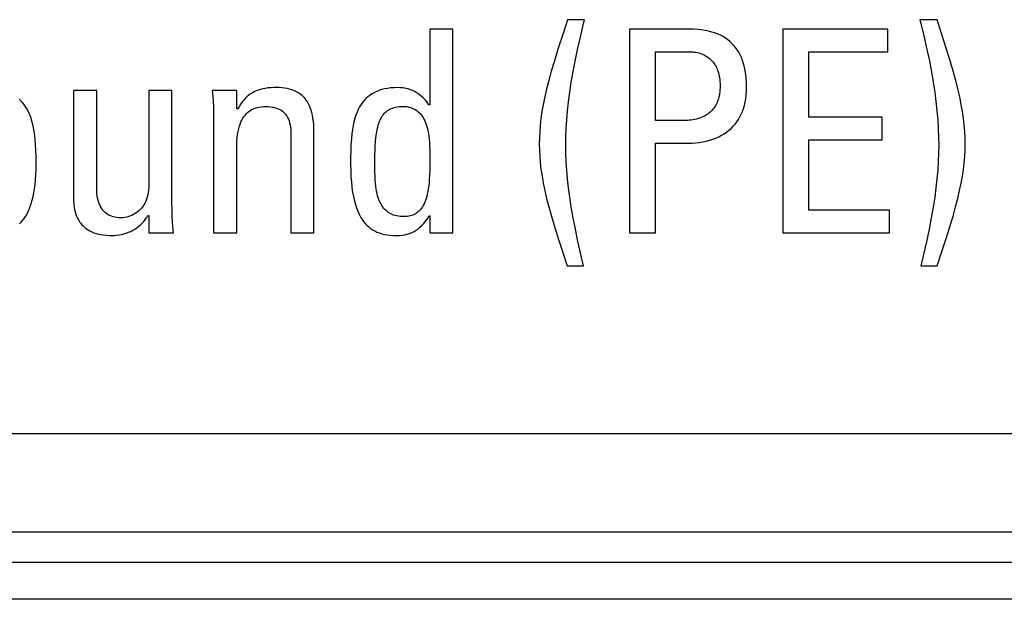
# Model space of a CAD drawing. Extents: x -837 to -216, y -123 to 601.
# Tile 14 of 136: x -560.71 to -552.7, y 153.55 to 158.27. Entities that reach past the tile are written whole.
import ezdxf

# ---------------------------------------------------------------- set-up
doc = ezdxf.new("R2010")
doc.units = 0
doc.header["$LTSCALE"] = 23.1
doc.layers.add('HEATSINK_AM_0', color=7, linetype='CONTINUOUS')

msp = doc.modelspace()

# ---------------------------------------------------------------- linework, layer by layer
at = {"layer": 'HEATSINK_AM_0', "color": 7}
for p, q in [((-556.2577, 158.2666), (-556.293, 158.1551)), ((-556.1178, 158.2666), (-556.2577, 158.2666)), ((-556.1526, 158.1244), (-556.1259, 158.2344)), ((-556.1259, 158.2344), (-556.1178, 158.2666)), ((-553.251, 158.2666), (-553.3909, 158.2666)), ((-553.3909, 158.2666), (-553.3831, 158.2358)), ((-553.3831, 158.2358), (-553.3563, 158.1255)), ((-553.2156, 158.155), (-553.251, 158.2666)), ((-557.1894, 158.1886), (-557.3774, 158.1886)), ((-557.3774, 158.1886), (-557.3774, 157.5741)), ((-557.1894, 156.533), (-557.1894, 158.1886)), ((-556.293, 158.1551), (-556.3319, 158.0338)), ((-555.261, 158.1886), (-555.7518, 158.1886)), ((-555.7518, 158.1886), (-555.7518, 156.533)), ((-555.2312, 158.1881), (-555.261, 158.1886)), ((-555.198, 158.1862), (-555.2312, 158.1881)), ((-555.1667, 158.1831), (-555.198, 158.1862)), ((-555.1371, 158.1786), (-555.1667, 158.1831)), ((-555.1092, 158.173), (-555.1371, 158.1786)), ((-555.0828, 158.1663), (-555.1092, 158.173)), ((-555.058, 158.1584), (-555.0828, 158.1663)), ((-555.0345, 158.1495), (-555.058, 158.1584)), ((-555.0123, 158.1395), (-555.0345, 158.1495)), ((-554.9915, 158.1285), (-555.0123, 158.1395)), ((-554.9718, 158.1165), (-554.9915, 158.1285)), ((-553.6522, 158.1886), (-554.5052, 158.1886)), ((-554.5052, 158.1886), (-554.5052, 156.533)), ((-553.6522, 158.0052), (-553.6522, 158.1886)), ((-553.1771, 158.0351), (-553.2156, 158.155)), ((-556.1755, 158.0238), (-556.1526, 158.1244)), ((-554.9533, 158.1034), (-554.9718, 158.1165)), ((-554.9358, 158.0893), (-554.9533, 158.1034)), ((-554.9194, 158.0741), (-554.9358, 158.0893)), ((-554.9041, 158.0578), (-554.9194, 158.0741)), ((-554.8897, 158.0403), (-554.9041, 158.0578)), ((-553.3563, 158.1255), (-553.3333, 158.0247)), ((-556.3319, 158.0338), (-556.3639, 157.9314)), ((-556.1952, 157.9301), (-556.1755, 158.0238)), ((-555.5408, 158.0052), (-555.2496, 158.0052)), ((-555.5408, 157.4456), (-555.5408, 158.0052)), ((-555.2496, 158.0052), (-555.2447, 158.0051)), ((-555.2447, 158.0051), (-555.2344, 158.0045)), ((-555.2344, 158.0045), (-555.2231, 158.0032)), ((-555.2231, 158.0032), (-555.2114, 158.0013)), ((-555.2114, 158.0013), (-555.1996, 157.9988)), ((-555.1996, 157.9988), (-555.1879, 157.9957)), ((-555.1879, 157.9957), (-555.1764, 157.9921)), ((-555.1764, 157.9921), (-555.1651, 157.988)), ((-555.1651, 157.988), (-555.1542, 157.9833)), ((-555.1542, 157.9833), (-555.1436, 157.9782)), ((-555.1436, 157.9782), (-555.1334, 157.9727)), ((-555.1334, 157.9727), (-555.1236, 157.9666)), ((-555.1236, 157.9666), (-555.1142, 157.9601)), ((-554.8764, 158.0217), (-554.8897, 158.0403)), ((-554.864, 158.0017), (-554.8764, 158.0217)), ((-554.8526, 157.9805), (-554.864, 158.0017)), ((-554.8422, 157.9578), (-554.8526, 157.9805)), ((-554.2943, 158.0052), (-553.6522, 158.0052)), ((-554.2943, 157.4732), (-554.2943, 158.0052)), ((-553.3333, 158.0247), (-553.3135, 157.9309)), ((-553.145, 157.9324), (-553.1771, 158.0351)), ((-556.3639, 157.9314), (-556.3891, 157.8467)), ((-556.2122, 157.8416), (-556.1952, 157.9301)), ((-555.1142, 157.9601), (-555.1052, 157.9532)), ((-555.1052, 157.9532), (-555.0966, 157.9459)), ((-555.0966, 157.9459), (-555.0884, 157.9381)), ((-555.0884, 157.9381), (-555.0806, 157.9298)), ((-555.0806, 157.9298), (-555.0733, 157.9212)), ((-555.0733, 157.9212), (-555.0663, 157.912)), ((-555.0663, 157.912), (-555.0598, 157.9024)), ((-555.0598, 157.9024), (-555.0536, 157.8923)), ((-555.0536, 157.8923), (-555.0479, 157.8818)), ((-554.8373, 157.9459), (-554.8422, 157.9578)), ((-554.8328, 157.9337), (-554.8373, 157.9459)), ((-554.8245, 157.908), (-554.8328, 157.9337)), ((-554.8173, 157.8807), (-554.8245, 157.908)), ((-553.3135, 157.9309), (-553.2965, 157.8423)), ((-553.1197, 157.8474), (-553.145, 157.9324)), ((-556.3891, 157.8467), (-556.41, 157.7715)), ((-556.2268, 157.7575), (-556.2122, 157.8416)), ((-555.0479, 157.8818), (-555.0426, 157.8707)), ((-555.0426, 157.8707), (-555.0377, 157.8591)), ((-555.0377, 157.8591), (-555.0333, 157.847)), ((-555.0333, 157.847), (-555.0293, 157.8343)), ((-555.0293, 157.8343), (-555.0258, 157.821)), ((-555.0258, 157.821), (-555.0228, 157.8071)), ((-555.0228, 157.8071), (-555.0203, 157.7926)), ((-554.8113, 157.8516), (-554.8173, 157.8807)), ((-554.8065, 157.8208), (-554.8113, 157.8516)), ((-554.803, 157.788), (-554.8065, 157.8208)), ((-553.2965, 157.8423), (-553.2819, 157.758)), ((-553.0988, 157.7721), (-553.1197, 157.8474)), ((-556.41, 157.7715), (-556.4275, 157.7026)), ((-556.2391, 157.6768), (-556.2268, 157.7575)), ((-555.0203, 157.7926), (-555.0183, 157.7774)), ((-555.0183, 157.7774), (-555.0169, 157.7615)), ((-555.0169, 157.7615), (-555.016, 157.745)), ((-555.016, 157.745), (-555.0157, 157.7277)), ((-555.0157, 157.7277), (-555.016, 157.7108)), ((-554.8008, 157.7532), (-554.803, 157.788)), ((-554.8001, 157.7163), (-554.8008, 157.7532)), ((-553.2819, 157.758), (-553.2696, 157.6773)), ((-553.0813, 157.7032), (-553.0988, 157.7721)), ((-560.0877, 157.691), (-560.2757, 157.691)), ((-560.2757, 157.691), (-560.2757, 156.8082)), ((-560.0877, 156.8885), (-560.0877, 157.691)), ((-559.4754, 157.691), (-559.6635, 157.691)), ((-559.6635, 157.691), (-559.6635, 156.9229)), ((-559.4754, 156.7738), (-559.4754, 157.691)), ((-558.9481, 157.691), (-559.1476, 157.691)), ((-559.1476, 157.691), (-559.1456, 157.6677)), ((-559.1456, 157.6677), (-559.1413, 157.6075)), ((-558.9481, 157.542), (-558.9481, 157.691)), ((-558.849, 157.6531), (-558.8625, 157.6418)), ((-558.8351, 157.6633), (-558.849, 157.6531)), ((-558.8207, 157.6724), (-558.8351, 157.6633)), ((-558.8057, 157.6805), (-558.8207, 157.6724)), ((-558.79, 157.6877), (-558.8057, 157.6805)), ((-558.7735, 157.694), (-558.79, 157.6877)), ((-558.7559, 157.6995), (-558.7735, 157.694)), ((-558.7371, 157.7041), (-558.7559, 157.6995)), ((-558.7169, 157.7079), (-558.7371, 157.7041)), ((-558.6949, 157.7108), (-558.7169, 157.7079)), ((-558.6709, 157.7128), (-558.6949, 157.7108)), ((-558.6444, 157.7139), (-558.6709, 157.7128)), ((-558.6294, 157.714), (-558.6444, 157.7139)), ((-558.6038, 157.7134), (-558.6294, 157.714)), ((-558.5799, 157.7118), (-558.6038, 157.7134)), ((-558.5577, 157.7092), (-558.5799, 157.7118)), ((-558.537, 157.7056), (-558.5577, 157.7092)), ((-558.5177, 157.7012), (-558.537, 157.7056)), ((-558.4997, 157.6959), (-558.5177, 157.7012)), ((-558.4829, 157.6898), (-558.4997, 157.6959)), ((-558.4671, 157.6829), (-558.4829, 157.6898)), ((-558.4524, 157.6751), (-558.4671, 157.6829)), ((-558.4454, 157.671), (-558.4524, 157.6751)), ((-558.4386, 157.6666), (-558.4454, 157.671)), ((-558.4257, 157.6573), (-558.4386, 157.6666)), ((-558.4137, 157.6472), (-558.4257, 157.6573)), ((-558.4025, 157.6362), (-558.4137, 157.6472)), ((-557.8659, 157.6508), (-557.8819, 157.6382)), ((-557.849, 157.6622), (-557.8659, 157.6508)), ((-557.831, 157.6726), (-557.849, 157.6622)), ((-557.8118, 157.6819), (-557.831, 157.6726)), ((-557.8018, 157.6861), (-557.8118, 157.6819)), ((-557.7914, 157.6901), (-557.8018, 157.6861)), ((-557.7698, 157.6971), (-557.7914, 157.6901)), ((-557.7467, 157.703), (-557.7698, 157.6971)), ((-557.7222, 157.7077), (-557.7467, 157.703)), ((-557.6962, 157.7112), (-557.7222, 157.7077)), ((-557.6684, 157.7133), (-557.6962, 157.7112)), ((-557.6388, 157.714), (-557.6684, 157.7133)), ((-557.6158, 157.7133), (-557.6388, 157.714)), ((-557.5939, 157.7111), (-557.6158, 157.7133)), ((-557.5731, 157.7076), (-557.5939, 157.7111)), ((-557.5531, 157.7028), (-557.5731, 157.7076)), ((-557.5339, 157.6966), (-557.5531, 157.7028)), ((-557.5154, 157.6891), (-557.5339, 157.6966)), ((-557.4975, 157.6802), (-557.5154, 157.6891)), ((-557.4802, 157.6699), (-557.4975, 157.6802)), ((-557.4634, 157.6582), (-557.4802, 157.6699)), ((-557.447, 157.6449), (-557.4634, 157.6582)), ((-556.4275, 157.7026), (-556.4423, 157.6383)), ((-556.2492, 157.5992), (-556.2391, 157.6768)), ((-555.0228, 157.65), (-555.0258, 157.6364)), ((-555.0203, 157.6642), (-555.0228, 157.65)), ((-555.0183, 157.6791), (-555.0203, 157.6642)), ((-555.0169, 157.6946), (-555.0183, 157.6791)), ((-555.016, 157.7108), (-555.0169, 157.6946)), ((-554.8066, 157.6237), (-554.803, 157.653)), ((-554.803, 157.653), (-554.8008, 157.6839)), ((-554.8008, 157.6839), (-554.8001, 157.7163)), ((-553.2696, 157.6773), (-553.2594, 157.5996)), ((-553.0664, 157.6387), (-553.0813, 157.7032)), ((-560.7048, 157.6072), (-560.7184, 157.6203)), ((-560.692, 157.5932), (-560.7048, 157.6072)), ((-560.6799, 157.5782), (-560.692, 157.5932)), ((-560.6685, 157.5623), (-560.6799, 157.5782)), ((-559.1413, 157.6075), (-559.1383, 157.5518)), ((-558.9137, 157.5826), (-558.9262, 157.5634)), ((-558.9011, 157.5998), (-558.9137, 157.5826)), ((-558.8884, 157.6153), (-558.9011, 157.5998)), ((-558.8756, 157.6292), (-558.8884, 157.6153)), ((-558.8625, 157.6418), (-558.8756, 157.6292)), ((-558.392, 157.6243), (-558.4025, 157.6362)), ((-558.3822, 157.6115), (-558.392, 157.6243)), ((-558.3731, 157.5977), (-558.3822, 157.6115)), ((-558.3647, 157.5829), (-558.3731, 157.5977)), ((-558.3569, 157.5668), (-558.3647, 157.5829)), ((-558.3498, 157.5494), (-558.3569, 157.5668)), ((-557.9367, 157.576), (-557.9483, 157.5571)), ((-557.9242, 157.5935), (-557.9367, 157.576)), ((-557.911, 157.6096), (-557.9242, 157.5935)), ((-557.8969, 157.6245), (-557.911, 157.6096)), ((-557.8819, 157.6382), (-557.8969, 157.6245)), ((-557.4309, 157.63), (-557.447, 157.6449)), ((-557.4151, 157.6133), (-557.4309, 157.63)), ((-557.3995, 157.5946), (-557.4151, 157.6133)), ((-557.3843, 157.5741), (-557.3995, 157.5946)), ((-557.3774, 157.5741), (-557.3843, 157.5741)), ((-556.4546, 157.5773), (-556.4648, 157.519)), ((-556.4423, 157.6383), (-556.4546, 157.5773)), ((-556.2574, 157.5241), (-556.2492, 157.5992)), ((-555.0537, 157.5664), (-555.0599, 157.5565)), ((-555.048, 157.5768), (-555.0537, 157.5664)), ((-555.0426, 157.5877), (-555.048, 157.5768)), ((-555.0378, 157.599), (-555.0426, 157.5877)), ((-555.0333, 157.6109), (-555.0378, 157.599)), ((-555.0293, 157.6234), (-555.0333, 157.6109)), ((-555.0258, 157.6364), (-555.0293, 157.6234)), ((-554.8252, 157.5439), (-554.8177, 157.5691)), ((-554.8177, 157.5691), (-554.8115, 157.5957)), ((-554.8115, 157.5957), (-554.8066, 157.6237)), ((-553.2594, 157.5996), (-553.2513, 157.5244)), ((-553.0541, 157.5776), (-553.0664, 157.6387)), ((-553.0439, 157.5193), (-553.0541, 157.5776)), ((-560.6578, 157.5452), (-560.6685, 157.5623)), ((-560.6478, 157.527), (-560.6578, 157.5452)), ((-560.6384, 157.5075), (-560.6478, 157.527)), ((-560.6297, 157.4867), (-560.6384, 157.5075)), ((-560.6216, 157.4644), (-560.6297, 157.4867)), ((-559.1383, 157.5518), (-559.1366, 157.4996)), ((-559.1366, 157.4996), (-559.1361, 157.4502)), ((-558.9389, 157.542), (-558.9481, 157.542)), ((-558.9262, 157.5634), (-558.9389, 157.542)), ((-558.8901, 157.4775), (-558.881, 157.4896)), ((-558.881, 157.4896), (-558.8712, 157.5006)), ((-558.8712, 157.5006), (-558.8607, 157.5106)), ((-558.8607, 157.5106), (-558.8496, 157.5197)), ((-558.8496, 157.5197), (-558.8378, 157.5279)), ((-558.8378, 157.5279), (-558.8253, 157.5352)), ((-558.8253, 157.5352), (-558.812, 157.5416)), ((-558.812, 157.5416), (-558.7978, 157.5471)), ((-558.7978, 157.5471), (-558.7903, 157.5496)), ((-558.7903, 157.5496), (-558.7826, 157.5517)), ((-558.7826, 157.5517), (-558.7666, 157.5554)), ((-558.7666, 157.5554), (-558.7495, 157.5581)), ((-558.7495, 157.5581), (-558.7313, 157.5597)), ((-558.7313, 157.5597), (-558.7119, 157.5603)), ((-558.7119, 157.5603), (-558.6917, 157.5597)), ((-558.6917, 157.5597), (-558.6731, 157.5581)), ((-558.6731, 157.5581), (-558.6558, 157.5555)), ((-558.6558, 157.5555), (-558.6399, 157.552)), ((-558.6399, 157.552), (-558.6251, 157.5475)), ((-558.6251, 157.5475), (-558.6115, 157.5423)), ((-558.6115, 157.5423), (-558.605, 157.5393)), ((-558.605, 157.5393), (-558.5988, 157.5362)), ((-558.5988, 157.5362), (-558.5872, 157.5293)), ((-558.5872, 157.5293), (-558.5764, 157.5216)), ((-558.5764, 157.5216), (-558.5665, 157.5131)), ((-558.5665, 157.5131), (-558.5574, 157.5038)), ((-558.5574, 157.5038), (-558.549, 157.4936)), ((-558.549, 157.4936), (-558.5414, 157.4825)), ((-558.3434, 157.5306), (-558.3498, 157.5494)), ((-558.3377, 157.5103), (-558.3434, 157.5306)), ((-558.3326, 157.4883), (-558.3377, 157.5103)), ((-558.3284, 157.4643), (-558.3326, 157.4883)), ((-557.9785, 157.4906), (-557.9869, 157.4647)), ((-557.9692, 157.5145), (-557.9785, 157.4906)), ((-557.9592, 157.5366), (-557.9692, 157.5145)), ((-557.9483, 157.5571), (-557.9592, 157.5366)), ((-557.768, 157.4764), (-557.7612, 157.4867)), ((-557.7612, 157.4867), (-557.754, 157.4963)), ((-557.754, 157.4963), (-557.7465, 157.505)), ((-557.7465, 157.505), (-557.7385, 157.513)), ((-557.7385, 157.513), (-557.7301, 157.5204)), ((-557.7301, 157.5204), (-557.7212, 157.5271)), ((-557.7212, 157.5271), (-557.7165, 157.5302)), ((-557.7165, 157.5302), (-557.7117, 157.5331)), ((-557.7117, 157.5331), (-557.7018, 157.5386)), ((-557.7018, 157.5386), (-557.6912, 157.5435)), ((-557.6912, 157.5435), (-557.68, 157.5478)), ((-557.68, 157.5478), (-557.6681, 157.5515)), ((-557.6681, 157.5515), (-557.6554, 157.5545)), ((-557.6554, 157.5545), (-557.6419, 157.557)), ((-557.6419, 157.557), (-557.6274, 157.5588)), ((-557.6274, 157.5588), (-557.6119, 157.5599)), ((-557.6119, 157.5599), (-557.5953, 157.5603)), ((-557.5953, 157.5603), (-557.5811, 157.5599)), ((-557.5811, 157.5599), (-557.5676, 157.5588)), ((-557.5676, 157.5588), (-557.5548, 157.5569)), ((-557.5548, 157.5569), (-557.5486, 157.5557)), ((-557.5486, 157.5557), (-557.5425, 157.5543)), ((-557.5425, 157.5543), (-557.5309, 157.551)), ((-557.5309, 157.551), (-557.5197, 157.547)), ((-557.5197, 157.547), (-557.5091, 157.5424)), ((-557.5091, 157.5424), (-557.4989, 157.5372)), ((-557.4989, 157.5372), (-557.4892, 157.5312)), ((-557.4892, 157.5312), (-557.4799, 157.5246)), ((-557.4799, 157.5246), (-557.471, 157.5174)), ((-557.471, 157.5174), (-557.4625, 157.5093)), ((-557.4625, 157.5093), (-557.4543, 157.5006)), ((-557.4543, 157.5006), (-557.4465, 157.4911)), ((-557.4465, 157.4911), (-557.439, 157.4807)), ((-556.4648, 157.519), (-556.4729, 157.4628)), ((-556.2636, 157.4513), (-556.2574, 157.5241)), ((-555.1356, 157.486), (-555.1464, 157.4802)), ((-555.1253, 157.4923), (-555.1356, 157.486)), ((-555.1155, 157.4989), (-555.1253, 157.4923)), ((-555.1062, 157.5059), (-555.1155, 157.4989)), ((-555.0974, 157.5133), (-555.1062, 157.5059)), ((-555.089, 157.5211), (-555.0974, 157.5133)), ((-555.0811, 157.5293), (-555.089, 157.5211)), ((-555.0736, 157.5379), (-555.0811, 157.5293)), ((-555.0665, 157.547), (-555.0736, 157.5379)), ((-555.0599, 157.5565), (-555.0665, 157.547)), ((-554.8545, 157.4753), (-554.8436, 157.497)), ((-554.8436, 157.497), (-554.8338, 157.5198)), ((-554.8338, 157.5198), (-554.8252, 157.5439)), ((-553.2513, 157.5244), (-553.245, 157.4515)), ((-553.0357, 157.463), (-553.0439, 157.5193)), ((-560.6142, 157.4404), (-560.6216, 157.4644)), ((-560.6075, 157.4146), (-560.6142, 157.4404)), ((-560.6014, 157.3868), (-560.6075, 157.4146)), ((-559.1361, 157.4502), (-559.1361, 156.533)), ((-558.9269, 157.3992), (-558.9208, 157.4176)), ((-558.9208, 157.4176), (-558.9141, 157.4345)), ((-558.9141, 157.4345), (-558.9067, 157.4501)), ((-558.9067, 157.4501), (-558.8987, 157.4644)), ((-558.8987, 157.4644), (-558.8901, 157.4775)), ((-558.5414, 157.4825), (-558.5345, 157.4705)), ((-558.5345, 157.4705), (-558.5284, 157.4573)), ((-558.5284, 157.4573), (-558.5229, 157.443)), ((-558.5229, 157.443), (-558.5183, 157.4275)), ((-558.5183, 157.4275), (-558.5144, 157.4107)), ((-558.5144, 157.4107), (-558.5113, 157.3923)), ((-558.3249, 157.4382), (-558.3284, 157.4643)), ((-558.3223, 157.4096), (-558.3249, 157.4382)), ((-558.3205, 157.3783), (-558.3223, 157.4096)), ((-558.0012, 157.4061), (-558.007, 157.3729)), ((-557.9945, 157.4366), (-558.0012, 157.4061)), ((-557.9869, 157.4647), (-557.9945, 157.4366)), ((-557.8015, 157.3914), (-557.7968, 157.4089)), ((-557.7968, 157.4089), (-557.7917, 157.4248)), ((-557.7917, 157.4248), (-557.7863, 157.4394)), ((-557.7863, 157.4394), (-557.7806, 157.4528)), ((-557.7806, 157.4528), (-557.7745, 157.4651)), ((-557.7745, 157.4651), (-557.768, 157.4764)), ((-557.439, 157.4807), (-557.4319, 157.4695)), ((-557.4319, 157.4695), (-557.4252, 157.4573)), ((-557.4252, 157.4573), (-557.4188, 157.4442)), ((-557.4188, 157.4442), (-557.4128, 157.4301)), ((-557.4128, 157.4301), (-557.4072, 157.4148)), ((-557.4072, 157.4148), (-557.402, 157.3984)), ((-556.4791, 157.4084), (-556.4835, 157.3555)), ((-556.4729, 157.4628), (-556.4791, 157.4084)), ((-556.268, 157.3805), (-556.2636, 157.4513)), ((-555.3092, 157.4456), (-555.5408, 157.4456)), ((-555.298, 157.4457), (-555.3092, 157.4456)), ((-555.2821, 157.4464), (-555.298, 157.4457)), ((-555.2665, 157.4475), (-555.2821, 157.4464)), ((-555.2511, 157.4492), (-555.2665, 157.4475)), ((-555.2363, 157.4515), (-555.2511, 157.4492)), ((-555.2219, 157.4542), (-555.2363, 157.4515)), ((-555.208, 157.4574), (-555.2219, 157.4542)), ((-555.1946, 157.4611), (-555.208, 157.4574)), ((-555.1817, 157.4652), (-555.1946, 157.4611)), ((-555.1694, 157.4698), (-555.1817, 157.4652)), ((-555.1576, 157.4748), (-555.1694, 157.4698)), ((-555.1464, 157.4802), (-555.1576, 157.4748)), ((-554.9095, 157.3989), (-554.8941, 157.4165)), ((-554.8941, 157.4165), (-554.8798, 157.4351)), ((-554.8798, 157.4351), (-554.8666, 157.4546)), ((-554.8666, 157.4546), (-554.8545, 157.4753)), ((-553.6981, 157.4732), (-554.2943, 157.4732)), ((-553.6981, 157.2897), (-553.6981, 157.4732)), ((-553.245, 157.4515), (-553.2406, 157.3806)), ((-553.0295, 157.4086), (-553.0357, 157.463)), ((-553.0251, 157.3556), (-553.0295, 157.4086)), ((-560.5961, 157.3567), (-560.6014, 157.3868)), ((-560.5915, 157.324), (-560.5961, 157.3567)), ((-558.944, 157.3086), (-558.9409, 157.3342)), ((-558.9409, 157.3342), (-558.9369, 157.3577)), ((-558.9369, 157.3577), (-558.9323, 157.3793)), ((-558.9323, 157.3793), (-558.9269, 157.3992)), ((-558.5113, 157.3923), (-558.5092, 157.3724)), ((-558.5092, 157.3724), (-558.508, 157.3506)), ((-558.508, 157.3506), (-558.5078, 157.3356)), ((-558.5078, 157.3356), (-558.5078, 156.533)), ((-558.3198, 157.3438), (-558.3205, 157.3783)), ((-558.3198, 156.533), (-558.3198, 157.3438)), ((-558.0119, 157.3365), (-558.0158, 157.2964)), ((-558.007, 157.3729), (-558.0119, 157.3365)), ((-557.8163, 157.3018), (-557.8132, 157.3277)), ((-557.8132, 157.3277), (-557.8097, 157.351)), ((-557.8097, 157.351), (-557.8058, 157.3721)), ((-557.8058, 157.3721), (-557.8015, 157.3914)), ((-557.402, 157.3984), (-557.3972, 157.3808)), ((-557.3972, 157.3808), (-557.3929, 157.3618)), ((-557.3929, 157.3618), (-557.3891, 157.3414)), ((-557.3891, 157.3414), (-557.3858, 157.3195)), ((-556.4835, 157.3555), (-556.4861, 157.3037)), ((-556.2706, 157.3114), (-556.268, 157.3805)), ((-555.0042, 157.3256), (-554.9829, 157.3383)), ((-554.9829, 157.3383), (-554.9628, 157.352)), ((-554.9628, 157.352), (-554.9439, 157.3667)), ((-554.9439, 157.3667), (-554.9261, 157.3823)), ((-554.9261, 157.3823), (-554.9095, 157.3989)), ((-553.2406, 157.3806), (-553.238, 157.3115)), ((-553.0225, 157.3038), (-553.0251, 157.3556)), ((-560.5877, 157.2883), (-560.5915, 157.324)), ((-560.5847, 157.249), (-560.5877, 157.2883)), ((-560.5824, 157.2052), (-560.5847, 157.249)), ((-558.9481, 157.2186), (-558.9476, 157.2504)), ((-558.9476, 157.2504), (-558.9462, 157.2808)), ((-558.9462, 157.2808), (-558.944, 157.3086)), ((-558.0187, 157.2517), (-558.0207, 157.2008)), ((-558.0158, 157.2964), (-558.0187, 157.2517)), ((-557.8211, 157.2406), (-557.819, 157.273)), ((-557.819, 157.273), (-557.8163, 157.3018)), ((-557.3858, 157.3195), (-557.383, 157.2959)), ((-557.383, 157.2959), (-557.3807, 157.2704)), ((-557.3807, 157.2704), (-557.379, 157.2428)), ((-556.4861, 157.3037), (-556.487, 157.253)), ((-556.487, 157.253), (-556.4861, 157.2039)), ((-556.2715, 157.2439), (-556.2706, 157.3114)), ((-555.5408, 157.2622), (-555.2633, 157.2622)), ((-555.5408, 156.533), (-555.5408, 157.2622)), ((-555.2633, 157.2622), (-555.2439, 157.2625)), ((-555.2439, 157.2625), (-555.2147, 157.2643)), ((-555.2147, 157.2643), (-555.1854, 157.2675)), ((-555.1854, 157.2675), (-555.1566, 157.272)), ((-555.1566, 157.272), (-555.1285, 157.278)), ((-555.1285, 157.278), (-555.1014, 157.2852)), ((-555.1014, 157.2852), (-555.0753, 157.2936)), ((-555.0753, 157.2936), (-555.0504, 157.3032)), ((-555.0504, 157.3032), (-555.0267, 157.3139)), ((-555.0267, 157.3139), (-555.0042, 157.3256)), ((-554.2943, 157.2897), (-553.6981, 157.2897)), ((-554.2943, 156.7165), (-554.2943, 157.2897)), ((-553.238, 157.3115), (-553.2372, 157.2439)), ((-553.0217, 157.253), (-553.0225, 157.3038)), ((-553.0225, 157.2038), (-553.0217, 157.253)), ((-560.5811, 157.1556), (-560.5824, 157.2052)), ((-558.9481, 156.533), (-558.9481, 157.2186)), ((-558.0207, 157.2008), (-558.0216, 157.1404)), ((-557.824, 157.1616), (-557.8228, 157.2039)), ((-557.8228, 157.2039), (-557.8211, 157.2406)), ((-557.379, 157.2428), (-557.3779, 157.2125)), ((-557.3779, 157.2125), (-557.3774, 157.1785)), ((-557.3774, 157.1785), (-557.3774, 157.1348)), ((-556.4861, 157.2039), (-556.4835, 157.1536)), ((-556.2706, 157.1791), (-556.2715, 157.2439)), ((-556.268, 157.1124), (-556.2706, 157.1791)), ((-553.238, 157.179), (-553.2406, 157.1123)), ((-553.2372, 157.2439), (-553.238, 157.179)), ((-553.0251, 157.1535), (-553.0225, 157.2038)), ((-560.5806, 157.0976), (-560.5811, 157.1556)), ((-560.5811, 157.0478), (-560.5806, 157.0948)), ((-560.5806, 157.0948), (-560.5806, 157.0976)), ((-558.0216, 157.1404), (-558.0218, 157.0925)), ((-558.0218, 157.0925), (-558.021, 157.0392)), ((-557.8245, 157.112), (-557.824, 157.1616)), ((-557.8245, 157.0629), (-557.8245, 157.112)), ((-557.3774, 157.1348), (-557.3776, 157.0811)), ((-556.4835, 157.1536), (-556.4791, 157.1019)), ((-556.4791, 157.1019), (-556.4729, 157.0487)), ((-556.2636, 157.0438), (-556.268, 157.1124)), ((-553.2406, 157.1123), (-553.245, 157.0435)), ((-553.0358, 157.0484), (-553.0295, 157.1018)), ((-553.0295, 157.1018), (-553.0251, 157.1535)), ((-560.5828, 157.0041), (-560.5811, 157.0478)), ((-558.021, 157.0392), (-558.0189, 156.9899)), ((-557.8241, 157.0244), (-557.8245, 157.0629)), ((-557.8232, 156.9919), (-557.8241, 157.0244)), ((-557.3784, 157.0384), (-557.3797, 157.0017)), ((-557.3776, 157.0811), (-557.3784, 157.0384)), ((-556.4729, 157.0487), (-556.4647, 156.9935)), ((-556.2573, 156.9727), (-556.2636, 157.0438)), ((-553.245, 157.0435), (-553.2513, 156.9724)), ((-553.044, 156.9932), (-553.0358, 157.0484)), ((-560.5937, 156.8899), (-560.5891, 156.9253)), ((-560.5891, 156.9253), (-560.5855, 156.9633)), ((-560.5855, 156.9633), (-560.5828, 157.0041)), ((-558.0189, 156.9899), (-558.0156, 156.9441)), ((-558.0156, 156.9441), (-558.011, 156.9018)), ((-557.8218, 156.9631), (-557.8232, 156.9919)), ((-557.8198, 156.9369), (-557.8218, 156.9631)), ((-557.8172, 156.913), (-557.8198, 156.9369)), ((-557.3838, 156.94), (-557.3867, 156.9135)), ((-557.3815, 156.9692), (-557.3838, 156.94)), ((-557.3797, 157.0017), (-557.3815, 156.9692)), ((-556.4647, 156.9935), (-556.4544, 156.936)), ((-556.4544, 156.936), (-556.4419, 156.8756)), ((-556.2491, 156.8989), (-556.2573, 156.9727)), ((-553.2513, 156.9724), (-553.2596, 156.8985)), ((-553.0668, 156.8752), (-553.0543, 156.9356)), ((-553.0543, 156.9356), (-553.044, 156.9932)), ((-560.6052, 156.8264), (-560.599, 156.857)), ((-560.599, 156.857), (-560.5937, 156.8899)), ((-560.0874, 156.8742), (-560.0877, 156.8885)), ((-560.0862, 156.8529), (-560.0874, 156.8742)), ((-560.0839, 156.8328), (-560.0862, 156.8529)), ((-559.6684, 156.8599), (-559.6721, 156.8409)), ((-559.6657, 156.8799), (-559.6684, 156.8599)), ((-559.664, 156.9008), (-559.6657, 156.8799)), ((-559.6635, 156.9229), (-559.664, 156.9008)), ((-558.011, 156.9018), (-558.0054, 156.8628)), ((-558.0054, 156.8628), (-557.9988, 156.8267)), ((-557.8141, 156.8909), (-557.8172, 156.913)), ((-557.8106, 156.8704), (-557.8141, 156.8909)), ((-557.8065, 156.8514), (-557.8106, 156.8704)), ((-557.802, 156.8338), (-557.8065, 156.8514)), ((-557.3979, 156.8468), (-557.4025, 156.8281)), ((-557.3937, 156.8672), (-557.3979, 156.8468)), ((-557.39, 156.8893), (-557.3937, 156.8672)), ((-557.3867, 156.9135), (-557.39, 156.8893)), ((-556.4419, 156.8756), (-556.427, 156.8117)), ((-556.2388, 156.8218), (-556.2491, 156.8989)), ((-553.2596, 156.8985), (-553.2699, 156.8213)), ((-553.0818, 156.8112), (-553.0668, 156.8752)), ((-560.6279, 156.7469), (-560.6196, 156.7715)), ((-560.6196, 156.7715), (-560.6121, 156.798)), ((-560.6121, 156.798), (-560.6052, 156.8264)), ((-560.2757, 156.8082), (-560.2751, 156.7844)), ((-560.2751, 156.7844), (-560.2735, 156.7619)), ((-560.0807, 156.814), (-560.0839, 156.8328)), ((-560.0765, 156.7964), (-560.0807, 156.814)), ((-560.0715, 156.78), (-560.0765, 156.7964)), ((-560.0657, 156.7648), (-560.0715, 156.78)), ((-559.6963, 156.7743), (-559.7045, 156.7599)), ((-559.6889, 156.7896), (-559.6963, 156.7743)), ((-559.6824, 156.8058), (-559.6889, 156.7896)), ((-559.6768, 156.8229), (-559.6824, 156.8058)), ((-559.6721, 156.8409), (-559.6768, 156.8229)), ((-559.4748, 156.7246), (-559.4754, 156.7738)), ((-557.9988, 156.8267), (-557.9912, 156.7935)), ((-557.9912, 156.7935), (-557.9827, 156.7629)), ((-557.797, 156.8174), (-557.802, 156.8338)), ((-557.7916, 156.8022), (-557.797, 156.8174)), ((-557.7858, 156.788), (-557.7916, 156.8022)), ((-557.7795, 156.7748), (-557.7858, 156.788)), ((-557.7729, 156.7625), (-557.7795, 156.7748)), ((-557.4247, 156.7669), (-557.4312, 156.7546)), ((-557.4186, 156.7804), (-557.4247, 156.7669)), ((-557.4129, 156.795), (-557.4186, 156.7804)), ((-557.4075, 156.8109), (-557.4129, 156.795)), ((-557.4025, 156.8281), (-557.4075, 156.8109)), ((-556.427, 156.8117), (-556.4092, 156.7431)), ((-556.2263, 156.7407), (-556.2388, 156.8218)), ((-553.2699, 156.8213), (-553.2825, 156.7401)), ((-553.0996, 156.7425), (-553.0818, 156.8112)), ((-560.6562, 156.6831), (-560.6462, 156.7028)), ((-560.6462, 156.7028), (-560.6367, 156.7241)), ((-560.6367, 156.7241), (-560.6279, 156.7469)), ((-560.2735, 156.7619), (-560.2708, 156.7406)), ((-560.2708, 156.7406), (-560.2672, 156.7206)), ((-560.2672, 156.7206), (-560.2627, 156.7018)), ((-560.2627, 156.7018), (-560.2572, 156.684)), ((-560.0592, 156.7507), (-560.0657, 156.7648)), ((-560.0519, 156.7376), (-560.0592, 156.7507)), ((-560.0439, 156.7256), (-560.0519, 156.7376)), ((-560.0352, 156.7145), (-560.0439, 156.7256)), ((-560.0258, 156.7044), (-560.0352, 156.7145)), ((-560.0158, 156.6953), (-560.0258, 156.7044)), ((-560.005, 156.687), (-560.0158, 156.6953)), ((-559.9935, 156.6796), (-560.005, 156.687)), ((-559.7699, 156.6915), (-559.7832, 156.6832)), ((-559.7572, 156.7007), (-559.7699, 156.6915)), ((-559.7451, 156.7108), (-559.7572, 156.7007)), ((-559.7338, 156.7218), (-559.7451, 156.7108)), ((-559.7233, 156.7336), (-559.7338, 156.7218)), ((-559.7135, 156.7463), (-559.7233, 156.7336)), ((-559.7045, 156.7599), (-559.7135, 156.7463)), ((-559.4731, 156.6724), (-559.4748, 156.7246)), ((-557.9827, 156.7629), (-557.9735, 156.7347)), ((-557.9735, 156.7347), (-557.9635, 156.7089)), ((-557.9635, 156.7089), (-557.9527, 156.6851)), ((-557.9527, 156.6851), (-557.9413, 156.6633)), ((-557.7659, 156.7511), (-557.7729, 156.7625)), ((-557.7584, 156.7406), (-557.7659, 156.7511)), ((-557.7506, 156.7308), (-557.7584, 156.7406)), ((-557.7424, 156.7217), (-557.7506, 156.7308)), ((-557.7338, 156.7134), (-557.7424, 156.7217)), ((-557.7247, 156.7057), (-557.7338, 156.7134)), ((-557.7152, 156.6986), (-557.7247, 156.7057)), ((-557.7052, 156.6923), (-557.7152, 156.6986)), ((-557.6947, 156.6865), (-557.7052, 156.6923)), ((-557.6837, 156.6813), (-557.6947, 156.6865)), ((-557.495, 156.6866), (-557.5048, 156.6814)), ((-557.4857, 156.6925), (-557.495, 156.6866)), ((-557.4769, 156.6991), (-557.4857, 156.6925)), ((-557.4684, 156.7064), (-557.4769, 156.6991)), ((-557.4602, 156.7144), (-557.4684, 156.7064)), ((-557.4525, 156.7231), (-557.4602, 156.7144)), ((-557.445, 156.7327), (-557.4525, 156.7231)), ((-557.4379, 156.7432), (-557.445, 156.7327)), ((-557.4312, 156.7546), (-557.4379, 156.7432)), ((-556.4092, 156.7431), (-556.388, 156.6679)), ((-556.2112, 156.6546), (-556.2263, 156.7407)), ((-553.6384, 156.7165), (-554.2943, 156.7165)), ((-553.6384, 156.533), (-553.6384, 156.7165)), ((-553.2825, 156.7401), (-553.2975, 156.6539)), ((-553.1208, 156.6671), (-553.0996, 156.7425)), ((-560.7153, 156.6041), (-560.7023, 156.6175)), ((-560.7023, 156.6175), (-560.6899, 156.6321)), ((-560.6899, 156.6321), (-560.6781, 156.6478)), ((-560.6781, 156.6478), (-560.6669, 156.6648)), ((-560.6669, 156.6648), (-560.6562, 156.6831)), ((-560.2572, 156.684), (-560.251, 156.6672)), ((-560.251, 156.6672), (-560.2439, 156.6515)), ((-560.2439, 156.6515), (-560.2359, 156.6366)), ((-560.2359, 156.6366), (-560.2272, 156.6227)), ((-560.2272, 156.6227), (-560.2176, 156.6096)), ((-560.2176, 156.6096), (-560.2072, 156.5973)), ((-559.9875, 156.6763), (-559.9935, 156.6796)), ((-559.9813, 156.6732), (-559.9875, 156.6763)), ((-559.9683, 156.6676), (-559.9813, 156.6732)), ((-559.9545, 156.663), (-559.9683, 156.6676)), ((-559.9399, 156.6594), (-559.9545, 156.663)), ((-559.9243, 156.6567), (-559.9399, 156.6594)), ((-559.9079, 156.6551), (-559.9243, 156.6567)), ((-559.8905, 156.6545), (-559.9079, 156.6551)), ((-559.8883, 156.6545), (-559.8905, 156.6545)), ((-559.8729, 156.6553), (-559.8883, 156.6545)), ((-559.8573, 156.6572), (-559.8729, 156.6553)), ((-559.8419, 156.6602), (-559.8573, 156.6572)), ((-559.8266, 156.6644), (-559.8419, 156.6602)), ((-559.8117, 156.6696), (-559.8266, 156.6644)), ((-559.7972, 156.6759), (-559.8117, 156.6696)), ((-559.7832, 156.6832), (-559.7972, 156.6759)), ((-559.7309, 156.5976), (-559.7172, 156.611)), ((-559.7172, 156.611), (-559.7042, 156.6252)), ((-559.7042, 156.6252), (-559.6921, 156.6403)), ((-559.6921, 156.6403), (-559.6807, 156.6562)), ((-559.6807, 156.6562), (-559.6703, 156.6729)), ((-559.6703, 156.6729), (-559.6635, 156.6729)), ((-559.6635, 156.6729), (-559.6635, 156.533)), ((-559.4701, 156.6166), (-559.4731, 156.6724)), ((-559.4658, 156.5559), (-559.4701, 156.6166)), ((-557.9413, 156.6633), (-557.9292, 156.6434)), ((-557.9292, 156.6434), (-557.9164, 156.6252)), ((-557.9164, 156.6252), (-557.903, 156.6086)), ((-557.903, 156.6086), (-557.8889, 156.5936)), ((-557.672, 156.6768), (-557.6837, 156.6813)), ((-557.6598, 156.6729), (-557.672, 156.6768)), ((-557.647, 156.6697), (-557.6598, 156.6729)), ((-557.6334, 156.6671), (-557.647, 156.6697)), ((-557.6192, 156.6652), (-557.6334, 156.6671)), ((-557.6042, 156.6641), (-557.6192, 156.6652)), ((-557.5884, 156.6637), (-557.6042, 156.6641)), ((-557.5745, 156.6641), (-557.5884, 156.6637)), ((-557.5614, 156.6652), (-557.5745, 156.6641)), ((-557.5489, 156.6671), (-557.5614, 156.6652)), ((-557.537, 156.6697), (-557.5489, 156.6671)), ((-557.5257, 156.6729), (-557.537, 156.6697)), ((-557.515, 156.6768), (-557.5257, 156.6729)), ((-557.5048, 156.6814), (-557.515, 156.6768)), ((-557.442, 156.5912), (-557.427, 156.6074)), ((-557.427, 156.6074), (-557.4122, 156.6256)), ((-557.4122, 156.6256), (-557.3976, 156.646)), ((-557.3976, 156.646), (-557.383, 156.6688)), ((-557.383, 156.6688), (-557.382, 156.6706)), ((-557.382, 156.6706), (-557.3774, 156.6706)), ((-557.3774, 156.6706), (-557.3774, 156.533)), ((-556.388, 156.6679), (-556.3623, 156.5826)), ((-556.1934, 156.5621), (-556.2112, 156.6546)), ((-553.2975, 156.6539), (-553.3154, 156.5613)), ((-553.1466, 156.5816), (-553.1208, 156.6671)), ((-560.2072, 156.5973), (-560.196, 156.5858)), ((-560.196, 156.5858), (-560.1839, 156.5751)), ((-560.1839, 156.5751), (-560.171, 156.5652)), ((-560.171, 156.5652), (-560.1572, 156.556)), ((-560.1572, 156.556), (-560.1424, 156.5476)), ((-560.1424, 156.5476), (-560.1266, 156.54)), ((-560.1266, 156.54), (-560.1098, 156.5332)), ((-560.1098, 156.5332), (-560.0919, 156.5271)), ((-560.0919, 156.5271), (-560.0728, 156.522)), ((-559.8659, 156.5232), (-559.8469, 156.5291)), ((-559.8469, 156.5291), (-559.8284, 156.536)), ((-559.8284, 156.536), (-559.8105, 156.5439)), ((-559.8105, 156.5439), (-559.7932, 156.5527)), ((-559.7932, 156.5527), (-559.7766, 156.5626)), ((-559.7766, 156.5626), (-559.7607, 156.5733)), ((-559.7607, 156.5733), (-559.7454, 156.585)), ((-559.7454, 156.585), (-559.7309, 156.5976)), ((-559.6635, 156.533), (-559.464, 156.533)), ((-559.464, 156.533), (-559.4658, 156.5559)), ((-559.1361, 156.533), (-558.9481, 156.533)), ((-558.5078, 156.533), (-558.3198, 156.533)), ((-557.8889, 156.5936), (-557.8741, 156.58)), ((-557.8741, 156.58), (-557.8587, 156.5677)), ((-557.8587, 156.5677), (-557.8425, 156.5567)), ((-557.8425, 156.5567), (-557.8254, 156.5469)), ((-557.8254, 156.5469), (-557.8075, 156.5383)), ((-557.8075, 156.5383), (-557.7886, 156.5309)), ((-557.7886, 156.5309), (-557.7685, 156.5245)), ((-557.5604, 156.521), (-557.5414, 156.527)), ((-557.5414, 156.527), (-557.5232, 156.5343)), ((-557.5232, 156.5343), (-557.5058, 156.5428)), ((-557.5058, 156.5428), (-557.4891, 156.5527)), ((-557.4891, 156.5527), (-557.4729, 156.564)), ((-557.4729, 156.564), (-557.4573, 156.5768)), ((-557.4573, 156.5768), (-557.442, 156.5912)), ((-557.3774, 156.533), (-557.1894, 156.533)), ((-556.3623, 156.5826), (-556.3292, 156.4782)), ((-556.1721, 156.4606), (-556.1934, 156.5621)), ((-555.7518, 156.533), (-555.5408, 156.533)), ((-554.5052, 156.533), (-553.6384, 156.533)), ((-553.3154, 156.5613), (-553.3368, 156.4596)), ((-553.1799, 156.4768), (-553.1466, 156.5816)), ((-560.0728, 156.522), (-560.0526, 156.5176)), ((-560.0526, 156.5176), (-560.031, 156.5143)), ((-560.031, 156.5143), (-560.0081, 156.5118)), ((-560.0081, 156.5118), (-559.9838, 156.5104)), ((-559.9838, 156.5104), (-559.9639, 156.5101)), ((-559.9639, 156.5101), (-559.9466, 156.5105)), ((-559.9466, 156.5105), (-559.9258, 156.512)), ((-559.9258, 156.512), (-559.9055, 156.5146)), ((-559.9055, 156.5146), (-559.8855, 156.5184)), ((-559.8855, 156.5184), (-559.8659, 156.5232)), ((-557.7685, 156.5245), (-557.7471, 156.5193)), ((-557.7471, 156.5193), (-557.7242, 156.5152)), ((-557.7242, 156.5152), (-557.6996, 156.5123)), ((-557.6996, 156.5123), (-557.6729, 156.5106)), ((-557.6729, 156.5106), (-557.648, 156.5101)), ((-557.648, 156.5101), (-557.624, 156.5108)), ((-557.624, 156.5108), (-557.6016, 156.5129)), ((-557.6016, 156.5129), (-557.5804, 156.5163)), ((-557.5804, 156.5163), (-557.5604, 156.521)), ((-556.3292, 156.4782), (-556.2945, 156.371)), ((-556.1462, 156.3451), (-556.1721, 156.4606)), ((-553.3368, 156.4596), (-553.3627, 156.3438)), ((-553.2141, 156.3711), (-553.1799, 156.4768)), ((-556.2945, 156.371), (-556.26, 156.2625)), ((-553.2487, 156.2625), (-553.2141, 156.3711)), ((-556.127, 156.2625), (-556.1462, 156.3451)), ((-553.3627, 156.3438), (-553.3817, 156.2625)), ((-556.26, 156.2625), (-556.127, 156.2625)), ((-553.3817, 156.2625), (-553.2487, 156.2625)), ((-522.1044, 154.8973), (-589.921, 154.8973)), ((-590.7198, 154.0993), (-521.2199, 154.0993)), ((-521.7198, 153.8493), (-590.7198, 153.8493)), ((-521.7198, 153.5493), (-590.7198, 153.5493)), ((-558.5337, 153.5499), (-558.5341, 153.5498)), ((-554.7237, 153.5499), (-554.7241, 153.5498))]:
    msp.add_line(p, q, dxfattribs=at)

doc.saveas('drawing.dxf')
